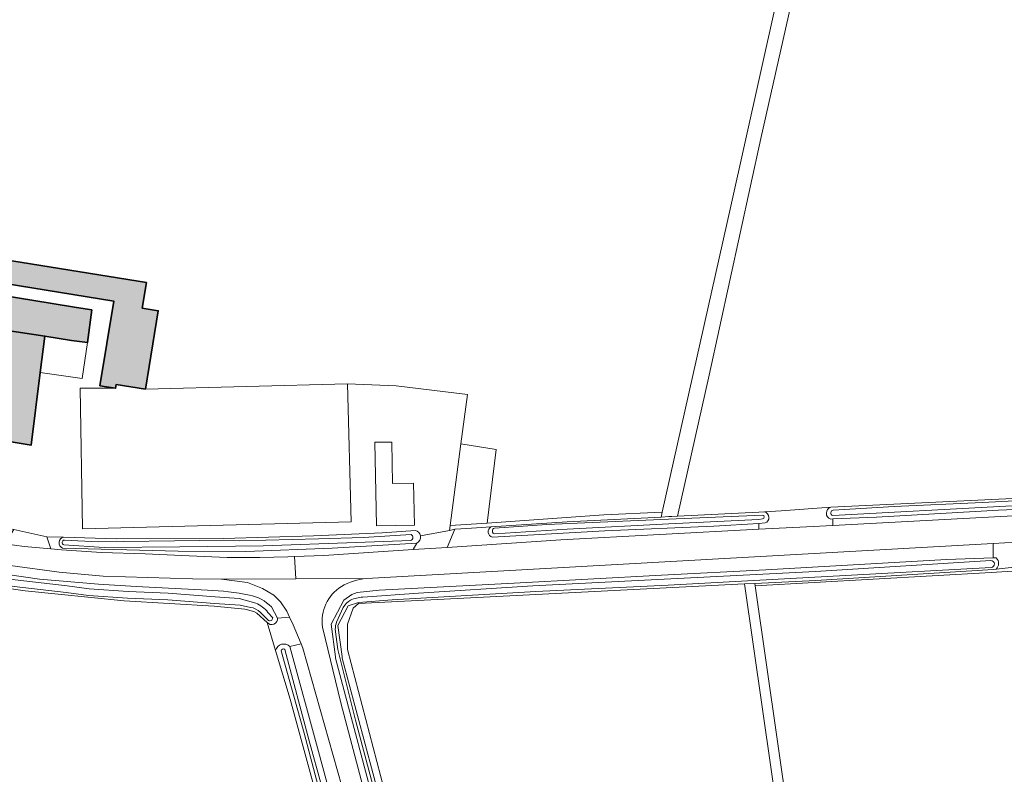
# Model space of a CAD drawing. Header units: metres. Extents: x 200031 to 204075, y 460125 to 464703.
# Tile 17 of 178: x 200481 to 200628, y 463008 to 463121. Entities that reach past the tile are written whole.
import ezdxf

# ---------------------------------------------------------------- set-up
doc = ezdxf.new("R2010")
doc.units = ezdxf.units.M
doc.header["$LTSCALE"] = 2
for name, color, linetype, lineweight in [('B-WE-GR-BOUWLAND-GV', 253, 'Continuous', 13), ('B-WE-GR-GRAS-GV', 253, 'Continuous', 13), ('B-WE-OG-BEBOUWING-GV', 253, 'Continuous', 35), ('B-WE-OG-BEBOUWING_LUIFEL-GV', 253, 'Continuous', 18), ('B-WE-OG-TERREIN_CULTUURSCHEIDING-GV', 253, 'Continuous', 18), ('B-WE-OG-TERREIN_ERF-GV', 253, 'Continuous', 18), ('B-WE-OG-TERREIN_ONBEGROEID-GV', 253, 'Continuous', 18), ('B-WE-OG-WATER_GREPPEL-GV', 253, 'Continuous', 18), ('B-WE-OG-WATER_SLOOT-GV', 253, 'Continuous', 18), ('B-WE-VH-ONVERHARD-GV', 253, 'Continuous', 18), ('B-WE-VH-VERHARDING_ASFALT-GV', 253, 'Continuous', 18), ('B-WE-VH-VERHARDING_BETON-A', 254, 'Continuous', 25), ('B-WE-VH-VERHARDING_HALFVERHARDING-GV', 253, 'Continuous', 18), ('B-WE-VH-VERHARDING_OPEN-GV', 253, 'Continuous', 18)]:
    doc.layers.add(name, color=color, linetype=linetype, lineweight=lineweight)

msp = doc.modelspace()

# ---------------------------------------------------------------- hatches: boundary and pattern name
at = {"layer": 'B-WE-VH-VERHARDING_BETON-A'}
h = msp.add_hatch(color=256, dxfattribs=at)
h.dxf.hatch_style = 1
h.paths.add_polyline_path([(200499.692, 463065.572), (200501.588, 463077.315), (200499.194, 463077.702), (200499.81, 463081.513), (200475.327, 463085.466), (200474.691, 463082.027), (200494.924, 463078.76), (200492.878, 463066.092), (200495.2, 463065.717), (200495.291, 463066.283)])
h = msp.add_hatch(color=256, dxfattribs=at)
h.dxf.hatch_style = 1
h.paths.add_polyline_path([(200473.364, 463075.225), (200484.65, 463073.525), (200488.597, 463072.877), (200491.023, 463072.557), (200491.651, 463077.429), (200489.377, 463077.773), (200485.43, 463078.421), (200474.09, 463080.283)])
h = msp.add_hatch(color=256, dxfattribs=at)
h.dxf.hatch_style = 1
h.paths.add_polyline_path([(200484.65, 463073.525), (200473.364, 463075.225), (200473.311, 463075.233), (200472.898, 463071.99), (200471.255, 463059.094), (200482.595, 463057.232), (200483.961, 463068.065)])

# ---------------------------------------------------------------- linework, layer by layer
at = {"layer": 'B-WE-GR-BOUWLAND-GV', "flags": 128}
msp.add_lwpolyline([(200599.112, 463136.252), (200591.667, 463103.068), (200583.939, 463067.68), (200579.191, 463046.599), (200591.368, 463047.208), (200592.222, 463047.254), (200594.679, 463047.386), (200602.107, 463047.945), (200628.267, 463049.196), (200633.027, 463049.391), (200633.338, 463049.404), (200636.439, 463049.531), (200636.561, 463049.536), (200636.615, 463049.538), (200645.756, 463049.913), (200668.77, 463051.081), (200687.704, 463051.886), (200701.059, 463052.566), (200713.586, 463053.155)], dxfattribs=at)
at = {"layer": 'B-WE-GR-GRAS-GV', "flags": 128}
for points in [[(200470.329, 463127.918), (200473.731, 463085.724), (200475.327, 463085.466), (200499.81, 463081.513), (200499.194, 463077.702), (200501.588, 463077.315), (200499.692, 463065.572), (200529.89, 463066.369), (200537.166, 463066.105), (200547.794, 463064.786), (200546.826, 463057.414), (200552.115, 463056.58), (200550.773, 463045.58), (200568.182, 463046.794), (200576.925, 463047.215), (200587.172, 463092.96), (200602.762, 463162.978)], [(200794.668, 463039.521), (200788.259, 463040.257), (200780.053, 463040.957), (200767.499, 463042.029), (200753.93, 463042.685), (200739.914, 463042.906), (200713.386, 463042.303), (200681.631, 463040.858), (200659.803, 463040.196), (200633.315, 463038.638), (200626.068, 463038.212), (200590.791, 463036.181), (200599.081, 462978.548), (200600.254, 462971.38)], [(200470.519, 462954.692), (200502.602, 462961.001), (200535.746, 462967.422), (200535.691, 462967.619), (200533.895, 462973.606), (200529.105, 462990.221), (200526.522, 463000), (200524.914, 463006.088), (200521.321, 463019.261), (200519.127, 463026.535), (200517.863, 463030.728), (200516.342, 463032.102), (200515.865, 463032.358), (200514.504, 463032.73), (200509.944, 463033.142), (200496.496, 463033.943), (200481.694, 463035.47), (200472.118, 463036.77)], [(200598.59, 462971.268), (200589.209, 463036.471), (200554.131, 463034.686), (200531.511, 463033.553), (200530.706, 463032.843), (200529.855, 463030.488), (200529.855, 463026.685), (200536.442, 463001.591), (200536.965, 462999.89), (200544.785, 462970.065), (200545.674, 462967.051), (200545.865, 462966.648), (200553.596, 462936.522), (200557.248, 462922.747)]]:
    msp.add_lwpolyline(points, dxfattribs=at)
for points in [[(200546.826, 463057.414), (200545.22, 463045.193), (200550.773, 463045.58), (200552.115, 463056.58)], [(200547.725, 463044.764), (200551.311, 463045.006), (200562.704, 463045.774), (200576.76, 463046.478), (200576.925, 463047.215), (200568.182, 463046.794), (200550.773, 463045.58), (200545.22, 463045.193), (200545.128, 463044.49), (200545.938, 463044.644)]]:
    msp.add_lwpolyline(points, close=True, dxfattribs=at)
at = {"layer": 'B-WE-OG-BEBOUWING-GV', "flags": 128}
for points in [[(200499.692, 463065.572), (200501.588, 463077.315), (200499.194, 463077.702), (200499.81, 463081.513), (200475.327, 463085.466), (200474.691, 463082.027), (200494.924, 463078.76), (200492.878, 463066.092), (200495.2, 463065.717), (200495.291, 463066.283)], [(200473.364, 463075.225), (200484.65, 463073.525), (200488.597, 463072.877), (200491.023, 463072.557), (200491.651, 463077.429), (200489.377, 463077.773), (200485.43, 463078.421), (200474.09, 463080.283)], [(200484.65, 463073.525), (200473.364, 463075.225), (200473.311, 463075.233), (200472.898, 463071.99), (200471.255, 463059.094), (200482.595, 463057.232), (200483.961, 463068.065)]]:
    msp.add_lwpolyline(points, close=True, dxfattribs=at)
at = {"layer": 'B-WE-OG-BEBOUWING_LUIFEL-GV', "flags": 128}
for points in [[(200490.213, 463067.193), (200491.023, 463072.557), (200488.597, 463072.877), (200484.65, 463073.525), (200483.961, 463068.065)], [(200539.758, 463051.537), (200536.615, 463051.482), (200536.506, 463057.69), (200533.972, 463057.646), (200534.191, 463045.163), (200539.868, 463045.263)]]:
    msp.add_lwpolyline(points, close=True, dxfattribs=at)
at = {"layer": 'B-WE-OG-TERREIN_CULTUURSCHEIDING-GV', "flags": 128}
msp.add_lwpolyline([(200602.391, 463045.233), (200630.314, 463046.702), (200664.389, 463048.42), (200699.487, 463049.865), (200723.721, 463051.069), (200744.243, 463051.574), (200761.673, 463051.321), (200775.391, 463050.678), (200763.572, 463051.415), (200750.094, 463051.729), (200734.865, 463051.997), (200728.958, 463051.752), (200715.525, 463051.272), (200698.964, 463050.685), (200684.741, 463050.012), (200667.522, 463049.326), (200647.565, 463048.333), (200627.168, 463047.49), (200608.922, 463046.436), (200602.391, 463046.187)], close=True, dxfattribs=at)
for points in [[(200518.493, 463033.039), (200519.434, 463031.384), (200521.199, 463031.521), (200520.794, 463032.405), (200519.854, 463033.823), (200518.844, 463034.783), (200517.145, 463035.814), (200514.921, 463036.718), (200511.019, 463037.209), (200506.72, 463037.243), (200493.333, 463037.645), (200486.773, 463038.222), (200479.462, 463039.232), (200472.152, 463040.34), (200466.284, 463041.142), (200428.297, 463047.679), (200427.917, 463047.751), (200427.38, 463046.149), (200442.085, 463043.796), (200462.592, 463040.29), (200483.851, 463037.196), (200492.633, 463036.442), (200498.263, 463036.08), (200508.96, 463035.549)], [(200551.311, 463045.006), (200547.725, 463044.764), (200545.938, 463044.644), (200544.776, 463041.943), (200561.762, 463043.047), (200591.368, 463044.643), (200591.368, 463045.533), (200584.65, 463045.117), (200568.357, 463044.4), (200551.506, 463043.463)], [(200487.449, 463043.463), (200484.911, 463043.54), (200485.547, 463041.723), (200487.131, 463041.59), (200493.108, 463041.156), (200499.61, 463040.971), (200506.205, 463040.664), (200511.903, 463040.414), (200516.794, 463040.438), (200520.942, 463040.521), (200521.966, 463040.561), (200526.358, 463040.734), (200535.952, 463041.37), (200539.686, 463041.612), (200540.228, 463042.554), (200527.58, 463041.825), (200514.666, 463041.34), (200504.567, 463041.354), (200487.3, 463041.838)], [(200555.936, 462922.427), (200552.068, 462935.626), (200544.468, 462965.075), (200543.464, 462968.533), (200535.24, 462998.468), (200534.91, 462999.671), (200528.075, 463025.397), (200528.075, 463025.563), (200527.417, 463030.475), (200529.309, 463034.057), (200530.519, 463034.901), (200531.339, 463035.19), (200534.63, 463035.53), (200554.804, 463036.609), (200576.787, 463037.785), (200592.39, 463038.574), (200619.414, 463040.122), (200626.359, 463040.358), (200626.359, 463042.523), (200532.728, 463037.292)], [(200632.717, 463039.337), (200626.812, 463038.703), (200626.359, 463038.654), (200599.869, 463037.014), (200590.738, 463036.549), (200590.791, 463036.181), (200626.068, 463038.212), (200633.315, 463038.638)], [(200526.125, 463030.032), (200528.858, 463018.72), (200538.895, 462980.799), (200549.28, 462941.332), (200553.932, 462923.703), (200554.479, 462922.386), (200554.692, 462921.692), (200557.443, 462922.055)], [(200547.196, 462937.139), (200538.676, 462969.806), (200529.021, 463006.28), (200523.212, 463026.872), (200522.926, 463027.546), (200521.244, 463027.11)], [(200521.244, 463027.11), (200525.383, 463011.996), (200535.643, 462974.121), (200542.321, 462950.301), (200546.001, 462935.229)]]:
    msp.add_lwpolyline(points, dxfattribs=at)
at = {"layer": 'B-WE-OG-TERREIN_CULTUURSCHEIDING-GV'}
for points in [[(200551.506, 463043.463, -0.6355362), (200551.311, 463045.006)], [(200487.3, 463041.838, -0.7450077), (200487.449, 463043.463)], [(200532.728, 463037.292, 0.117596), (200528.954, 463036.089)], [(200508.96, 463035.549, -0.0386536), (200515.208, 463034.819)], [(200528.954, 463036.089, 0.297222), (200526.125, 463030.032)], [(200515.208, 463034.819, -0.1599041), (200518.493, 463033.039)]]:
    msp.add_lwpolyline(points, format="xyb", dxfattribs=at)
at = {"layer": 'B-WE-OG-TERREIN_ERF-GV', "flags": 128}
for points in [[(200540.796, 463043.665), (200545.128, 463044.49), (200545.22, 463045.193), (200546.826, 463057.414), (200547.794, 463064.786), (200537.166, 463066.105), (200529.89, 463066.369), (200530.433, 463045.776), (200490.247, 463044.716), (200489.92, 463065.717), (200495.2, 463065.717), (200492.878, 463066.092), (200494.924, 463078.76), (200474.691, 463082.027), (200475.327, 463085.466), (200473.731, 463085.724), (200470.329, 463127.918), (200461.585, 463123.282), (200455.813, 463120.128)], [(200479.529, 463044.701), (200479.99, 463044.602), (200484.911, 463043.54), (200487.449, 463043.463), (200495.308, 463043.222), (200511.331, 463043.265), (200524.801, 463043.667), (200535.053, 463044.127), (200540.035, 463044.483)]]:
    msp.add_lwpolyline(points, dxfattribs=at)
msp.add_lwpolyline([(200488.597, 463072.877), (200484.65, 463073.525), (200483.961, 463068.065), (200482.595, 463057.232), (200471.255, 463059.094), (200472.898, 463071.99), (200473.311, 463075.233), (200473.364, 463075.225), (200474.09, 463080.283), (200485.43, 463078.421), (200489.377, 463077.773), (200491.651, 463077.429), (200491.023, 463072.557)], close=True, dxfattribs=at)
at = {"layer": 'B-WE-OG-TERREIN_ERF-GV'}
msp.add_lwpolyline([(200540.035, 463044.483, -0.2933714), (200540.796, 463043.665)], format="xyb", dxfattribs=at)
at = {"layer": 'B-WE-OG-TERREIN_ONBEGROEID-GV', "flags": 128}
msp.add_lwpolyline([(200490.247, 463044.716), (200530.433, 463045.776), (200529.89, 463066.369), (200499.692, 463065.572), (200495.291, 463066.283), (200495.2, 463065.717), (200489.92, 463065.717)], close=True, dxfattribs=at)
at = {"layer": 'B-WE-OG-WATER_GREPPEL-GV', "flags": 128}
msp.add_lwpolyline([(200599.081, 462978.548), (200590.791, 463036.181), (200590.738, 463036.549), (200589.209, 463036.471), (200598.59, 462971.268)], dxfattribs=at)
at = {"layer": 'B-WE-OG-WATER_SLOOT-GV', "flags": 128}
msp.add_lwpolyline([(200578.334, 463046.556), (200579.191, 463046.599), (200583.939, 463067.68), (200591.667, 463103.068), (200599.112, 463136.252), (200605.528, 463163.435), (200603.576, 463162.441), (200602.762, 463162.978), (200587.172, 463092.96), (200576.925, 463047.215), (200576.76, 463046.478), (200577.907, 463046.535)], close=True, dxfattribs=at)
for points in [[(200713.586, 463053.155), (200701.059, 463052.566), (200687.704, 463051.886), (200668.77, 463051.081), (200645.756, 463049.913), (200636.615, 463049.538), (200636.561, 463049.536), (200636.439, 463049.531), (200633.338, 463049.404), (200633.027, 463049.391), (200628.267, 463049.196), (200602.107, 463047.945)], [(200777.48, 463051.214), (200767.474, 463051.852), (200753.723, 463052.403), (200744.132, 463052.718), (200733.217, 463052.774), (200727.834, 463052.511), (200716.018, 463051.827), (200714.565, 463051.743), (200696.037, 463050.961), (200691.027, 463050.749), (200668.537, 463049.757), (200636.615, 463048.448), (200636.561, 463048.446), (200636.439, 463048.441), (200633.338, 463048.314), (200633.027, 463048.301), (200628.267, 463048.106), (200602.391, 463046.712)], [(200602.391, 463046.712), (200628.267, 463048.106), (200633.027, 463048.301), (200633.338, 463048.314), (200636.439, 463048.441), (200636.561, 463048.446), (200636.615, 463048.448), (200668.537, 463049.757), (200691.027, 463050.749), (200696.037, 463050.961), (200714.565, 463051.743), (200716.018, 463051.827), (200727.834, 463052.511), (200733.217, 463052.774), (200744.132, 463052.718), (200753.723, 463052.403), (200767.474, 463051.852), (200777.48, 463051.214)], [(200602.47, 463047.513), (200611.57, 463048.053), (200624.765, 463048.668), (200634.401, 463049.143), (200650.119, 463049.873), (200658.683, 463050.443), (200668.537, 463050.847), (200691.027, 463051.839), (200696.037, 463052.051), (200714.565, 463052.833), (200714.758, 463052.844)], [(200714.758, 463052.844), (200714.565, 463052.833), (200696.037, 463052.051), (200691.027, 463051.839), (200668.537, 463050.847), (200658.683, 463050.443), (200650.119, 463049.873), (200634.401, 463049.143), (200624.765, 463048.668), (200611.57, 463048.053), (200602.47, 463047.513)], [(200602.096, 463046.176), (200602.391, 463046.187), (200608.922, 463046.436), (200627.168, 463047.49), (200647.565, 463048.333)], [(200551.851, 463044.822), (200559.69, 463045.341), (200579.001, 463046.228), (200591.904, 463046.781)], [(200591.904, 463046.781), (200579.001, 463046.228), (200559.69, 463045.341), (200551.851, 463044.822)], [(200592.222, 463047.254), (200591.368, 463047.208), (200579.191, 463046.599), (200578.334, 463046.556), (200577.907, 463046.535), (200576.76, 463046.478)], [(200508.96, 463035.549), (200498.263, 463036.08), (200492.633, 463036.442), (200483.851, 463037.196), (200462.592, 463040.29), (200442.085, 463043.796), (200427.38, 463046.149), (200426.818, 463044.473), (200426.695, 463044.107), (200435.751, 463042.471), (200448.268, 463040.375), (200450.524, 463039.983)], [(200428.064, 463045.435), (200428.406, 463045.379), (200435.817, 463044.162), (200440.166, 463043.22), (200453.039, 463041.034), (200453.819, 463040.902), (200469.188, 463038.795), (200476.479, 463037.717), (200480.201, 463037.099), (200487.958, 463036.186), (200491.278, 463035.736), (200497.068, 463035.332), (200503.078, 463035.12), (200510.076, 463034.539), (200513.69, 463034.309), (200516.18, 463033.624)], [(200516.18, 463033.624), (200513.69, 463034.309), (200510.076, 463034.539), (200503.078, 463035.12), (200497.068, 463035.332), (200491.278, 463035.736), (200487.958, 463036.186), (200480.201, 463037.099), (200476.479, 463037.717), (200469.188, 463038.795), (200453.819, 463040.902), (200453.039, 463041.034), (200440.166, 463043.22), (200435.817, 463044.162), (200428.406, 463045.379), (200428.064, 463045.435)], [(200576.76, 463046.478), (200562.704, 463045.774), (200551.311, 463045.006)], [(200551.506, 463043.463), (200568.357, 463044.4), (200584.65, 463045.117), (200591.368, 463045.533), (200592.298, 463045.59)], [(200591.925, 463046.194), (200591.368, 463046.118), (200577.907, 463045.445), (200562.704, 463044.684), (200551.917, 463043.957)], [(200551.917, 463043.957), (200562.704, 463044.684), (200577.907, 463045.445), (200591.368, 463046.118), (200591.925, 463046.194)], [(200540.035, 463044.483), (200535.053, 463044.127), (200524.801, 463043.667), (200511.331, 463043.265), (200495.308, 463043.222), (200487.449, 463043.463)], [(200487.557, 463043.037), (200492.582, 463042.758), (200507.794, 463042.978), (200513.747, 463042.929), (200525.542, 463043.2), (200532.288, 463043.433), (200539.367, 463043.855)], [(200539.367, 463043.855), (200532.288, 463043.433), (200525.542, 463043.2), (200513.747, 463042.929), (200507.794, 463042.978), (200492.582, 463042.758), (200487.557, 463043.037)], [(200487.3, 463041.838), (200504.567, 463041.354), (200514.666, 463041.34), (200527.58, 463041.825), (200540.228, 463042.554)], [(200539.333, 463042.95), (200531.16, 463042.695), (200517.256, 463042.193), (200504.794, 463042.035), (200493.497, 463041.944), (200487.484, 463042.318)], [(200487.484, 463042.318), (200493.497, 463041.944), (200504.794, 463042.035), (200517.256, 463042.193), (200531.16, 463042.695), (200539.333, 463042.95)], [(200515.368, 463032.982), (200513.844, 463033.313), (200510.005, 463033.541), (200503.019, 463034.121), (200497.015, 463034.333), (200491.176, 463034.741), (200487.832, 463035.194), (200480.061, 463036.109), (200476.324, 463036.729), (200469.047, 463037.805), (200454.712, 463039.77)], [(200454.712, 463039.77), (200469.047, 463037.805), (200476.324, 463036.729), (200480.061, 463036.109), (200487.832, 463035.194), (200491.176, 463034.741), (200497.015, 463034.333), (200503.019, 463034.121), (200510.005, 463033.541), (200513.844, 463033.313), (200515.368, 463032.982)], [(200626.844, 463040.375), (200626.359, 463040.358), (200619.414, 463040.122), (200592.39, 463038.574), (200576.787, 463037.785), (200554.804, 463036.609), (200534.63, 463035.53), (200531.339, 463035.19), (200530.519, 463034.901), (200529.309, 463034.057), (200527.417, 463030.475), (200528.075, 463025.563), (200528.075, 463025.397), (200534.91, 462999.671), (200535.24, 462998.468), (200543.464, 462968.533), (200544.468, 462965.075), (200552.068, 462935.626), (200555.936, 462922.427)], [(200532.174, 463034.491), (200540.498, 463035.087), (200557.553, 463036.2), (200599.817, 463038.351), (200626.018, 463039.972)], [(200626.018, 463039.972), (200599.817, 463038.351), (200557.553, 463036.2), (200540.498, 463035.087), (200532.174, 463034.491)], [(200454.974, 463039.236), (200458.686, 463038.704), (200472.118, 463036.77), (200481.694, 463035.47), (200496.496, 463033.943), (200509.944, 463033.142), (200514.504, 463032.73), (200515.865, 463032.358), (200516.342, 463032.102), (200517.863, 463030.728)], [(200626.092, 463038.93), (200604.3, 463037.732), (200577.786, 463036.32), (200558.013, 463035.333), (200536.553, 463034.106), (200531.513, 463033.719), (200529.981, 463033.189), (200528.45, 463030.29), (200529.075, 463025.629), (200529.075, 463025.397), (200535.936, 462999.698), (200536.266, 462998.495), (200544.49, 462968.56), (200545.494, 462965.102), (200553.032, 462935.892), (200556.811, 462922.999)], [(200556.811, 462922.999), (200553.032, 462935.892), (200545.494, 462965.102), (200544.49, 462968.56), (200536.266, 462998.495), (200535.936, 462999.698), (200529.075, 463025.397), (200529.075, 463025.629), (200528.45, 463030.29), (200529.981, 463033.189), (200531.513, 463033.719), (200536.553, 463034.106), (200558.013, 463035.333), (200577.786, 463036.32), (200604.3, 463037.732), (200626.092, 463038.93)], [(200557.248, 462922.747), (200553.596, 462936.522), (200545.865, 462966.648), (200545.674, 462967.051), (200544.785, 462970.065), (200536.965, 462999.89), (200536.442, 463001.591), (200529.855, 463026.685), (200529.855, 463030.488), (200530.706, 463032.843), (200531.511, 463033.553), (200554.131, 463034.686), (200589.209, 463036.471), (200590.738, 463036.549), (200599.869, 463037.014), (200626.359, 463038.654), (200626.812, 463038.703)], [(200517.98, 463031.105), (200516.835, 463032.283)], [(200516.835, 463032.283), (200517.98, 463031.105)], [(200517.979, 463032.217), (200518.692, 463031.42)], [(200518.692, 463031.42), (200517.979, 463032.217)], [(200519.434, 463031.384), (200518.493, 463033.039)], [(200528.23, 463030.764), (200529.234, 463032.974)], [(200529.234, 463032.974), (200528.23, 463030.764)], [(200556.286, 462922.866), (200553.617, 462932.032), (200550.088, 462945.193), (200545.618, 462962.433), (200541.539, 462977.651), (200536.621, 462995.388), (200531.045, 463016.119), (200528.435, 463026.671), (200528.048, 463029.721)], [(200528.048, 463029.721), (200528.435, 463026.671), (200531.045, 463016.119), (200536.621, 462995.388), (200541.539, 462977.651), (200545.618, 462962.433), (200550.088, 462945.193), (200553.617, 462932.032), (200556.286, 462922.866)], [(200519.127, 463026.535), (200521.321, 463019.261), (200524.914, 463006.088), (200526.522, 463000), (200529.105, 462990.221), (200533.895, 462973.606), (200535.691, 462967.619), (200535.746, 462967.422), (200536.068, 462966.277), (200536.107, 462966.14), (200536.428, 462964.954), (200544.503, 462935.138), (200544.621, 462934.7)], [(200544.867, 462935.56), (200542.382, 462944.719), (200538.82, 462957.818), (200535.543, 462969.825), (200532.174, 462981.996), (200527.353, 462999.304), (200523.372, 463014.167), (200519.974, 463026.464)], [(200519.974, 463026.464), (200523.372, 463014.167), (200527.353, 462999.304), (200532.174, 462981.996), (200535.543, 462969.825), (200538.82, 462957.818), (200542.382, 462944.719), (200544.867, 462935.56)], [(200520.491, 463026.669), (200524.161, 463013.026), (200525.976, 463006.373), (200527.586, 463000.281), (200530.165, 462990.514), (200534.95, 462973.916), (200536.747, 462967.926), (200537.126, 462966.578), (200537.167, 462966.434), (200545.463, 462935.801)], [(200545.463, 462935.801), (200537.167, 462966.434), (200537.126, 462966.578), (200536.747, 462967.926), (200534.95, 462973.916), (200530.165, 462990.514), (200527.586, 463000.281), (200525.976, 463006.373), (200524.161, 463013.026), (200520.491, 463026.669)], [(200546.001, 462935.229), (200542.321, 462950.301), (200535.643, 462974.121), (200525.383, 463011.996), (200521.244, 463027.11)]]:
    msp.add_lwpolyline(points, dxfattribs=at)
at = {"layer": 'B-WE-OG-WATER_SLOOT-GV'}
for points in [[(200591.904, 463046.781, -0.8366824), (200591.925, 463046.194)], [(200591.925, 463046.194, 0.8366824), (200591.904, 463046.781)], [(200592.298, 463045.59, 0.7176451), (200592.222, 463047.254)], [(200602.107, 463047.945, 0.7444995), (200602.096, 463046.176)], [(200602.391, 463046.712, -0.8031931), (200602.47, 463047.513)], [(200602.47, 463047.513, 0.8031931), (200602.391, 463046.712)], [(200539.367, 463043.855, -0.6743062), (200539.333, 463042.95)], [(200539.333, 463042.95, 0.6743062), (200539.367, 463043.855)], [(200540.796, 463043.665, 0.2933714), (200540.035, 463044.483)], [(200551.311, 463045.006, 0.6355362), (200551.506, 463043.463)], [(200551.917, 463043.957, -0.8228369), (200551.851, 463044.822)], [(200551.851, 463044.822, 0.8228369), (200551.917, 463043.957)], [(200487.449, 463043.463, 0.7450077), (200487.3, 463041.838)], [(200487.484, 463042.318, -0.7885163), (200487.557, 463043.037)], [(200487.557, 463043.037, 0.7885163), (200487.484, 463042.318)], [(200540.228, 463042.554, 0.3365578), (200540.796, 463043.665)], [(200626.018, 463039.972, -0.963185), (200626.092, 463038.93)], [(200626.092, 463038.93, 0.963185), (200626.018, 463039.972)], [(200626.812, 463038.703, 0.4377766), (200626.844, 463040.375)], [(200515.208, 463034.819, 0.0386536), (200508.96, 463035.549)], [(200518.493, 463033.039, 0.1599041), (200515.208, 463034.819)], [(200516.18, 463033.624, -0.1167417), (200517.979, 463032.217)], [(200517.979, 463032.217, 0.1167417), (200516.18, 463033.624)], [(200529.234, 463032.974, -0.1319504), (200530.323, 463034.06)], [(200530.323, 463034.06, 0.1319504), (200529.234, 463032.974)], [(200530.323, 463034.06, -0.1040366), (200532.174, 463034.491)], [(200532.174, 463034.491, 0.1040366), (200530.323, 463034.06)], [(200516.835, 463032.283, 0.1368633), (200515.368, 463032.982)], [(200515.368, 463032.982, -0.1368633), (200516.835, 463032.283)], [(200517.863, 463030.728, 0.7252431), (200519.434, 463031.384)], [(200518.692, 463031.42, -0.717658), (200517.98, 463031.105)], [(200517.98, 463031.105, 0.717658), (200518.692, 463031.42)], [(200528.048, 463029.721, -0.0703148), (200528.23, 463030.764)], [(200528.23, 463030.764, 0.0703148), (200528.048, 463029.721)], [(200521.244, 463027.11, 0.598832), (200519.127, 463026.535)], [(200519.974, 463026.464, -0.7202009), (200520.491, 463026.669)], [(200520.491, 463026.669, 0.7202009), (200519.974, 463026.464)]]:
    msp.add_lwpolyline(points, format="xyb", dxfattribs=at)
at = {"layer": 'B-WE-VH-ONVERHARD-GV', "flags": 128}
for points in [[(200602.107, 463047.945), (200594.679, 463047.386), (200592.222, 463047.254)], [(200592.298, 463045.59), (200591.368, 463045.533), (200591.368, 463044.643), (200598.467, 463045.026), (200602.391, 463045.233), (200602.391, 463046.187), (200602.096, 463046.176)], [(200633.333, 463040.937), (200633.333, 463042.912), (200626.359, 463042.523)], [(200626.359, 463042.523), (200626.359, 463040.358), (200626.844, 463040.375)], [(200626.812, 463038.703), (200632.717, 463039.337)], [(200517.863, 463030.728), (200519.127, 463026.535)], [(200521.244, 463027.11), (200522.926, 463027.546), (200521.73, 463030.362), (200521.199, 463031.521), (200519.434, 463031.384)]]:
    msp.add_lwpolyline(points, dxfattribs=at)
at = {"layer": 'B-WE-VH-ONVERHARD-GV'}
for points in [[(200592.222, 463047.254, -0.7176451), (200592.298, 463045.59)], [(200602.096, 463046.176, -0.7444995), (200602.107, 463047.945)], [(200626.844, 463040.375, -0.4377766), (200626.812, 463038.703)], [(200519.434, 463031.384, -0.7252431), (200517.863, 463030.728)], [(200519.127, 463026.535, -0.598832), (200521.244, 463027.11)]]:
    msp.add_lwpolyline(points, format="xyb", dxfattribs=at)
at = {"layer": 'B-WE-VH-VERHARDING_ASFALT-GV', "flags": 128}
for points in [[(200630.314, 463046.702), (200602.391, 463045.233), (200598.467, 463045.026), (200591.368, 463044.643), (200561.762, 463043.047), (200544.776, 463041.943), (200539.686, 463041.612), (200535.952, 463041.37), (200526.358, 463040.734), (200521.966, 463040.561), (200522.156, 463037.267), (200532.728, 463037.292), (200626.359, 463042.523), (200633.333, 463042.912)], [(200479.462, 463039.232), (200486.773, 463038.222), (200493.333, 463037.645), (200506.72, 463037.243), (200511.019, 463037.209), (200522.156, 463037.267), (200521.966, 463040.561), (200520.942, 463040.521), (200516.794, 463040.438), (200511.903, 463040.414), (200506.205, 463040.664), (200499.61, 463040.971), (200493.108, 463041.156), (200487.131, 463041.59), (200485.547, 463041.723), (200481.557, 463042.057), (200478.649, 463042.465)], [(200532.728, 463037.292), (200522.156, 463037.267), (200511.019, 463037.209), (200514.921, 463036.718), (200517.145, 463035.814), (200518.844, 463034.783), (200519.854, 463033.823), (200520.794, 463032.405), (200521.199, 463031.521), (200521.73, 463030.362), (200522.926, 463027.546), (200523.212, 463026.872), (200529.021, 463006.28)], [(200538.895, 462980.799), (200528.858, 463018.72), (200526.125, 463030.032)]]:
    msp.add_lwpolyline(points, dxfattribs=at)
at = {"layer": 'B-WE-VH-VERHARDING_ASFALT-GV'}
for points in [[(200528.954, 463036.089, -0.117596), (200532.728, 463037.292)], [(200526.125, 463030.032, -0.297222), (200528.954, 463036.089)]]:
    msp.add_lwpolyline(points, format="xyb", dxfattribs=at)
at = {"layer": 'B-WE-VH-VERHARDING_HALFVERHARDING-GV', "flags": 128}
msp.add_lwpolyline([(200540.228, 463042.554), (200539.686, 463041.612), (200544.776, 463041.943), (200545.938, 463044.644), (200545.128, 463044.49), (200540.796, 463043.665)], dxfattribs=at)
at = {"layer": 'B-WE-VH-VERHARDING_HALFVERHARDING-GV'}
msp.add_lwpolyline([(200540.796, 463043.665, -0.3365578), (200540.228, 463042.554)], format="xyb", dxfattribs=at)
at = {"layer": 'B-WE-VH-VERHARDING_OPEN-GV', "flags": 128}
msp.add_lwpolyline([(200485.547, 463041.723), (200484.911, 463043.54), (200479.99, 463044.602), (200478.649, 463042.465), (200481.557, 463042.057)], close=True, dxfattribs=at)

doc.saveas('drawing.dxf')
